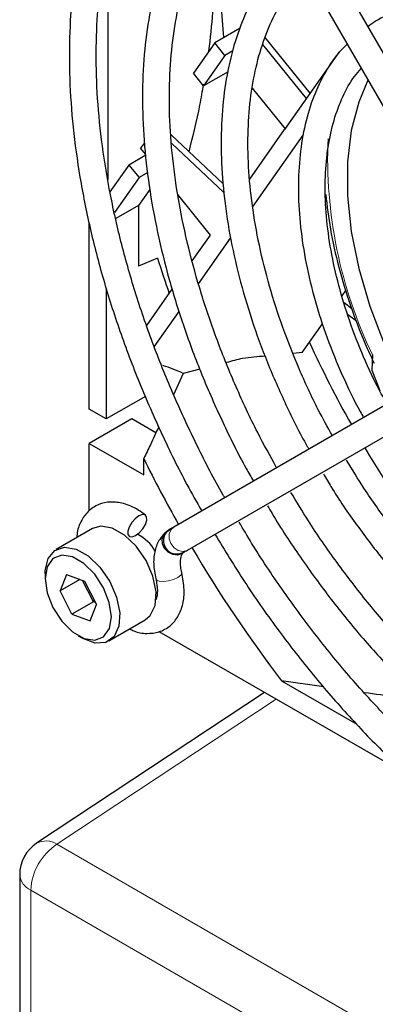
# Paper-space layout 'Blatt4' of a CAD drawing. Header units: millimetres. Extents: x 5 to 418, y 2 to 292.
# Tile 42 of 65: x 78 to 84, y 201 to 217. Entities that reach past the tile are written whole.
import ezdxf

# ---------------------------------------------------------------- set-up
doc = ezdxf.new("R2010")
doc.units = ezdxf.units.MM

psp = doc.layouts.new('Blatt4')

# ---------------------------------------------------------------- linework, layer by layer
at = {"color": 7, "linetype": 'Continuous', "lineweight": 25}
for p, q in [((86.046, 213.564), (81.03, 222.251)), ((80.645, 222.029), (85.661, 213.341)), ((79.633, 218.552), (79.633, 214.675)), ((81.826, 217.185), (81.403, 216.942)), ((81.403, 216.942), (81.05, 216.439)), ((81.572, 216.732), (81.403, 216.942)), ((82.922, 216.018), (82.201, 216.915)), ((82.982, 216.104), (82.237, 217.031)), ((81.701, 216.807), (81.572, 216.732)), ((83.463, 216.789), (82.56, 215.503)), ((81.572, 216.732), (81.218, 216.229)), ((81.218, 216.229), (81.05, 216.439)), ((81.622, 216.462), (81.218, 216.229)), ((82.025, 216.191), (82.568, 215.515)), ((81.983, 214.683), (82.56, 215.503)), ((80.237, 215.283), (80.174, 215.193)), ((80.678, 215.417), (81.543, 214.601)), ((80.689, 215.273), (81.553, 214.457)), ((82.03, 214.219), (82.866, 215.408)), ((80.259, 215.088), (80.174, 215.193)), ((80.26, 215.076), (79.977, 214.912)), ((79.977, 214.912), (79.667, 214.471)), ((79.977, 214.912), (80.149, 214.707)), ((80.292, 214.79), (80.149, 214.707)), ((80.149, 214.707), (79.741, 214.128)), ((80.327, 214.512), (80.137, 214.242)), ((81.331, 213.755), (80.793, 214.424)), ((80.137, 214.242), (79.764, 214.027)), ((80.137, 214.242), (80.137, 213.24)), ((79.323, 210.87), (79.323, 213.941)), ((81.03, 213.326), (81.331, 213.755)), ((81.135, 212.946), (81.666, 213.702)), ((80.454, 213.371), (80.137, 213.24)), ((79.606, 212.87), (79.606, 210.706)), ((80.276, 212.254), (80.698, 212.855)), ((83.512, 212.744), (83.576, 212.835)), ((83.672, 212.532), (83.545, 212.63)), ((80.4, 211.9), (80.813, 212.487)), ((83.751, 212.325), (83.602, 212.44)), ((82.853, 211.807), (83.189, 212.285)), ((85.742, 211.812), (80.726, 208.915)), ((82.853, 211.807), (82.701, 211.791)), ((84.016, 211.767), (84.004, 211.515)), ((81.156, 211.529), (80.88, 211.46)), ((84.004, 211.515), (84.135, 211.178)), ((80.88, 211.46), (80.721, 211.107)), ((80.949, 208.53), (85.964, 211.427)), ((80.253, 211.08), (79.606, 210.706)), ((79.606, 210.706), (79.323, 210.87)), ((80.031, 210.706), (79.323, 210.298)), ((80.428, 210.477), (80.031, 210.706)), ((79.323, 209.182), (79.323, 210.298)), ((79.323, 210.298), (80.225, 209.778)), ((80.225, 209.778), (80.225, 210.048)), ((79.376, 208.889), (78.775, 208.542)), ((80.651, 208.871), (80.58, 208.817)), ((80.613, 208.84), (80.665, 208.88)), ((80.616, 208.843), (80.656, 208.875)), ((80.879, 208.49), (80.872, 208.486)), ((80.877, 208.487), (80.883, 208.492)), ((80.885, 208.493), (80.879, 208.49)), ((80.885, 208.493), (80.898, 208.501)), ((78.594, 208.142), (78.594, 208.06)), ((78.945, 208.128), (78.84, 207.856)), ((78.945, 208.128), (79.246, 208.016)), ((79.168, 208.045), (78.84, 207.856)), ((79.391, 207.676), (79.21, 208.029)), ((79.246, 208.016), (79.443, 207.631)), ((79.037, 207.472), (78.84, 207.856)), ((79.391, 207.676), (79.037, 207.472)), ((79.339, 207.359), (79.443, 207.631)), ((79.391, 207.676), (79.408, 207.7)), ((79.428, 207.662), (79.391, 207.676)), ((79.037, 207.472), (79.339, 207.359)), ((79.65, 207.027), (80.251, 207.374)), ((79.142, 207.111), (79.212, 207.07)), ((84.615, 204.793), (80.482, 207.18)), ((82.51, 206.366), (83.754, 205.648)), ((83.207, 206.265), (82.51, 206.366)), ((82.226, 206.173), (78.451, 203.672)), ((78.171, 203.151), (78.171, 140.486))]:
    psp.add_line(p, q, dxfattribs=at)
at = {"color": 7, "linetype": 'Continuous', "lineweight": 18}
for p, q in [((82.419, 206.061), (78.788, 203.657)), ((78.788, 203.657), (121.553, 178.969)), ((121.119, 178.208), (78.354, 202.896)), ((78.354, 202.896), (78.354, 140.23))]:
    psp.add_line(p, q, dxfattribs=at)
at = {"color": 7, "linetype": 'Continuous', "lineweight": 25, "flags": 128}
for points in [[(83.941, 216.32), (83.787, 215.959), (83.664, 215.488), (83.602, 214.968), (83.602, 214.407), (83.664, 213.815), (83.787, 213.201), (83.969, 212.576), (84.208, 211.95), (84.498, 211.332), (84.595, 211.15)], [(80.145, 209.099), (80.083, 209.052), (80.026, 208.987), (79.983, 208.915), (79.961, 208.845), (79.963, 208.79), (79.988, 208.757), (80.033, 208.751), (80.091, 208.773), (80.153, 208.82), (80.21, 208.885), (80.253, 208.958), (80.275, 209.027), (80.274, 209.082), (80.249, 209.116), (80.204, 209.121), (80.145, 209.099)], [(79.705, 208.897), (79.513, 208.93), (79.376, 208.889)], [(80.251, 207.374), (80.335, 207.446), (80.415, 207.616), (80.43, 207.842), (80.377, 208.1), (80.264, 208.361), (80.102, 208.597), (79.909, 208.782), (79.705, 208.897)], [(80.875, 208.485), (80.853, 208.469), (80.784, 208.449), (80.706, 208.459), (80.631, 208.498), (80.571, 208.561), (80.535, 208.638), (80.529, 208.716), (80.553, 208.785), (80.58, 208.817)], [(78.594, 208.142), (78.595, 208.192), (78.643, 208.393), (78.753, 208.528), (78.912, 208.583), (79.104, 208.55)], [(79.046, 208.422), (78.867, 208.45), (78.722, 208.392), (78.627, 208.257), (78.594, 208.059), (78.627, 207.824), (78.722, 207.578), (78.868, 207.353), (79.047, 207.175), (79.238, 207.065), (79.416, 207.038), (79.562, 207.095), (79.657, 207.231), (79.69, 207.428), (79.656, 207.664), (79.561, 207.909), (79.415, 208.134), (79.236, 208.312), (79.046, 208.422)], [(79.104, 208.55), (79.308, 208.435), (79.501, 208.25), (79.663, 208.014), (79.776, 207.753), (79.828, 207.495), (79.814, 207.269), (79.734, 207.099), (79.598, 207.003), (79.419, 206.992), (79.219, 207.066), (79.212, 207.07)], [(80.872, 208.486), (80.794, 208.464), (80.74, 208.467)]]:
    psp.add_lwpolyline(points, dxfattribs=at)
at = {"color": 7, "linetype": 'Continuous', "lineweight": 18, "flags": 128}
for points in [[(80.949, 208.53), (80.943, 208.527), (80.874, 208.51), (80.798, 208.525), (80.729, 208.571), (80.677, 208.639), (80.649, 208.72), (80.649, 208.802), (80.678, 208.871), (80.726, 208.915)], [(80.857, 208.16), (80.857, 208.152), (80.839, 208.116), (80.79, 208.079)], [(80.79, 208.079), (80.718, 208.047), (80.635, 208.024), (80.552, 208.014), (80.483, 208.019), (80.438, 208.038), (80.424, 208.058)]]:
    psp.add_lwpolyline(points, dxfattribs=at)
at = {"color": 7, "linetype": 'Continuous', "lineweight": 25}
for centre, radius, start, end in [((91.704, 218.049), 10.206, 172.8476, 185.7525), ((97.567, 218.719), 17.929, 197.3548, 199.3306), ((100.097, 219.85), 18.85, 204.6936, 209.3421), ((99.966, 219.752), 18.687, 210.6403, 218.3096), ((100.464, 220.056), 22.578, 206.312, 209.4395), ((79.814, 208.173), 0.693, 29.5383, 63.6046), ((80.775, 208.687), 0.222, 209.5849, 298.0105), ((100.22, 219.898), 22.288, 210.5367, 217.3833), ((78.796, 203.151), 0.625, 123.5211, 180)]:
    psp.add_arc(centre, radius, start, end, dxfattribs=at)
at = {"color": 7, "linetype": 'Continuous', "lineweight": 18}
for centre, radius, start, end in [((90.803, 215.029), 7.53, 177.5142, 205.6706), ((78.607, 203.382), 0.329, 56.5471, 118.2796), ((79.316, 202.851), 0.963, 123.2297, 177.3477), ((78.472, 203.173), 0.301, 184.2707, 247.0494)]:
    psp.add_arc(centre, radius, start, end, dxfattribs=at)
at = {"color": 7, "linetype": 'Continuous', "lineweight": 25}
psp.add_ellipse((78.858, 200.167), major_axis=(1.399, 11.48), ratio=0.402531, start_param=6.144995, end_param=6.220755, dxfattribs=at)
for points, knots in [([(92.514, 215.723), (92.472, 215.797), (92.274, 216.143), (91.881, 216.737), (91.341, 217.495), (90.766, 218.214), (90.165, 218.893), (89.542, 219.524), (88.9, 220.105), (88.243, 220.63), (87.578, 221.096), (86.907, 221.5), (86.236, 221.839), (85.568, 222.109), (84.91, 222.309), (84.265, 222.437), (83.639, 222.491), (83.036, 222.472), (82.462, 222.38), (81.922, 222.211), (81.521, 222.037), (81.316, 221.897), (81.263, 221.861)], [0, 0, 0, 0, 0.014731, 0.068506, 0.122286, 0.176074, 0.229877, 0.283697, 0.337539, 0.391407, 0.445303, 0.499226, 0.553173, 0.607132, 0.661076, 0.714965, 0.768749, 0.822366, 0.875759, 0.928905, 0.98183, 1, 1, 1, 1]), ([(81.478, 221.475), (81.503, 221.493), (81.668, 221.612), (82.014, 221.768), (82.515, 221.935), (83.052, 222.026), (83.617, 222.047), (84.207, 221.996), (84.817, 221.874), (85.442, 221.682), (86.079, 221.421), (86.723, 221.094), (87.369, 220.702), (88.012, 220.247), (88.648, 219.734), (89.272, 219.166), (89.88, 218.547), (90.465, 217.881), (91.026, 217.174), (91.553, 216.429), (91.922, 215.868), (92.102, 215.551), (92.13, 215.501)], [0, 0, 0, 0, 0.009634, 0.064983, 0.120373, 0.175583, 0.230512, 0.285158, 0.339576, 0.393841, 0.448017, 0.502152, 0.556278, 0.610407, 0.664552, 0.718719, 0.772908, 0.827117, 0.881343, 0.935582, 0.98983, 1, 1, 1, 1]), ([(80.891, 221.602), (80.772, 221.502), (80.509, 221.283), (80.158, 220.868), (79.83, 220.376), (79.555, 219.824), (79.331, 219.218), (79.162, 218.563), (79.048, 217.863), (78.991, 217.123), (78.991, 216.348), (79.047, 215.545), (79.16, 214.719), (79.328, 213.876), (79.549, 213.022), (79.823, 212.163), (80.147, 211.304), (80.52, 210.454), (80.867, 209.743), (81.104, 209.326), (81.187, 209.181)], [0, 0, 0, 0, 0.047495, 0.104245, 0.16119, 0.21838, 0.275808, 0.333427, 0.391178, 0.449004, 0.506865, 0.564727, 0.622576, 0.680405, 0.738212, 0.795999, 0.853768, 0.911525, 0.969272, 1, 1, 1, 1]), ([(81.568, 209.401), (81.56, 209.415), (81.395, 209.692), (81.111, 210.254), (80.722, 211.082), (80.384, 211.92), (80.093, 212.761), (79.853, 213.597), (79.666, 214.424), (79.532, 215.234), (79.453, 216.022), (79.429, 216.781), (79.46, 217.506), (79.545, 218.192), (79.683, 218.834), (79.874, 219.427), (80.114, 219.968), (80.404, 220.451), (80.734, 220.875), (80.989, 221.103), (81.114, 221.216)], [0, 0, 0, 0, 0.002984, 0.061786, 0.120582, 0.179367, 0.238136, 0.296885, 0.355608, 0.414301, 0.472963, 0.531593, 0.590196, 0.648783, 0.707371, 0.765991, 0.824695, 0.883552, 0.942649, 1, 1, 1, 1]), ([(91.656, 215.227), (91.584, 215.349), (91.367, 215.721), (90.963, 216.312), (90.452, 216.995), (89.91, 217.638), (89.344, 218.237), (88.757, 218.785), (88.155, 219.28), (87.543, 219.716), (86.924, 220.09), (86.305, 220.399), (85.69, 220.639), (85.085, 220.808), (84.494, 220.904), (83.924, 220.927), (83.379, 220.875), (82.867, 220.748), (82.442, 220.582), (82.206, 220.431), (82.115, 220.372)], [0, 0, 0, 0, 0.028797, 0.087256, 0.145724, 0.204207, 0.262713, 0.321248, 0.379817, 0.438425, 0.497073, 0.555754, 0.614452, 0.673122, 0.731704, 0.790112, 0.848255, 0.906065, 0.963545, 1, 1, 1, 1]), ([(82.338, 219.986), (82.399, 220.029), (82.592, 220.16), (82.957, 220.309), (83.429, 220.433), (83.934, 220.482), (84.465, 220.46), (85.018, 220.367), (85.587, 220.204), (86.169, 219.972), (86.758, 219.674), (87.35, 219.311), (87.938, 218.886), (88.518, 218.403), (89.085, 217.866), (89.634, 217.279), (90.159, 216.649), (90.654, 215.978), (91.027, 215.428), (91.22, 215.094), (91.271, 215.005)], [0, 0, 0, 0, 0.02852, 0.0891, 0.149632, 0.209829, 0.269607, 0.329023, 0.388188, 0.44721, 0.506166, 0.565107, 0.624053, 0.683023, 0.742023, 0.801053, 0.86011, 0.919188, 0.978282, 1, 1, 1, 1]), ([(81.75, 220.103), (81.686, 220.051), (81.489, 219.893), (81.206, 219.557), (80.903, 219.104), (80.653, 218.591), (80.456, 218.024), (80.313, 217.409), (80.226, 216.75), (80.196, 216.054), (80.223, 215.326), (80.307, 214.573), (80.446, 213.801), (80.64, 213.016), (80.886, 212.225), (81.182, 211.435), (81.529, 210.653), (81.818, 210.064), (82.003, 209.745), (82.043, 209.676)], [0, 0, 0, 0, 0.029722, 0.092093, 0.154716, 0.217677, 0.280969, 0.344522, 0.408244, 0.472057, 0.535902, 0.599737, 0.663546, 0.727326, 0.791077, 0.854804, 0.918512, 0.982207, 1, 1, 1, 1]), ([(82.428, 209.898), (82.321, 210.091), (82.078, 210.531), (81.75, 211.237), (81.437, 212.005), (81.174, 212.776), (80.962, 213.541), (80.803, 214.295), (80.697, 215.031), (80.646, 215.741), (80.65, 216.421), (80.709, 217.063), (80.82, 217.662), (80.984, 218.213), (81.198, 218.713), (81.462, 219.154), (81.723, 219.491), (81.911, 219.655), (81.981, 219.715)], [0, 0, 0, 0, 0.051093, 0.116235, 0.181362, 0.246465, 0.311538, 0.376574, 0.441565, 0.50651, 0.57141, 0.636277, 0.701135, 0.766017, 0.830996, 0.896176, 0.961688, 1, 1, 1, 1]), ([(90.738, 214.697), (90.724, 214.721), (90.583, 214.971), (90.278, 215.422), (89.824, 216.041), (89.337, 216.618), (88.827, 217.151), (88.296, 217.634), (87.751, 218.062), (87.197, 218.429), (86.64, 218.733), (86.084, 218.969), (85.536, 219.134), (85.001, 219.227), (84.486, 219.244), (83.997, 219.189), (83.543, 219.054), (83.221, 218.915), (83.065, 218.801), (83.035, 218.778)], [0, 0, 0, 0, 0.00708, 0.072309, 0.137549, 0.202811, 0.268109, 0.333452, 0.398851, 0.464313, 0.529834, 0.595399, 0.660948, 0.726383, 0.791566, 0.856341, 0.920604, 0.984387, 1, 1, 1, 1]), ([(81.306, 216.804), (81.355, 217.233), (81.439, 217.981), (81.364, 218.636), (81.332, 218.915)], [0, 0, 0, 0, 0.574404, 1, 1, 1, 1]), ([(83.257, 218.394), (83.28, 218.411), (83.414, 218.514), (83.699, 218.637), (84.111, 218.758), (84.56, 218.801), (85.034, 218.775), (85.53, 218.677), (86.04, 218.51), (86.562, 218.275), (87.088, 217.974), (87.613, 217.611), (88.132, 217.189), (88.638, 216.712), (89.126, 216.186), (89.589, 215.616), (90.003, 215.045), (90.243, 214.652), (90.352, 214.474)], [0, 0, 0, 0, 0.013675, 0.08174, 0.149943, 0.217659, 0.284703, 0.351184, 0.417305, 0.483246, 0.549126, 0.614999, 0.680902, 0.74685, 0.812845, 0.878881, 0.944949, 1, 1, 1, 1]), ([(82.68, 218.504), (82.591, 218.421), (82.388, 218.229), (82.128, 217.857), (81.893, 217.407), (81.711, 216.9), (81.584, 216.345), (81.514, 215.747), (81.501, 215.113), (81.544, 214.449), (81.644, 213.763), (81.799, 213.061), (82.008, 212.352), (82.267, 211.642), (82.578, 210.94), (82.812, 210.459), (82.953, 210.221), (82.962, 210.206)], [0, 0, 0, 0, 0.0553472, 0.126175, 0.1974843, 0.2693173, 0.3415774, 0.4141137, 0.4867886, 0.5595018, 0.632191, 0.7048379, 0.7774394, 0.8500009, 0.9225318, 0.9950439, 1, 1, 1, 1]), ([(83.35, 210.43), (83.271, 210.573), (83.07, 210.934), (82.795, 211.535), (82.523, 212.221), (82.302, 212.907), (82.133, 213.586), (82.016, 214.25), (81.954, 214.891), (81.947, 215.503), (81.994, 216.077), (82.094, 216.608), (82.245, 217.092), (82.446, 217.519), (82.666, 217.863), (82.837, 218.035), (82.909, 218.108)], [0, 0, 0, 0, 0.04851, 0.123435, 0.198335, 0.273195, 0.348001, 0.42274, 0.497405, 0.571994, 0.646522, 0.721027, 0.795565, 0.870264, 0.945323, 1, 1, 1, 1]), ([(89.834, 214.175), (89.714, 214.365), (89.472, 214.746), (89.065, 215.277), (88.632, 215.769), (88.176, 216.214), (87.703, 216.605), (87.219, 216.938), (86.729, 217.207), (86.241, 217.408), (85.761, 217.538), (85.295, 217.593), (84.851, 217.574), (84.44, 217.475), (84.134, 217.351), (83.983, 217.239), (83.941, 217.208)], [0, 0, 0, 0, 0.074868, 0.149764, 0.224705, 0.299713, 0.374812, 0.450017, 0.525331, 0.600728, 0.676088, 0.751203, 0.825784, 0.899563, 0.972488, 1, 1, 1, 1]), ([(83.596, 216.918), (83.545, 216.869), (83.397, 216.722), (83.202, 216.413), (83.012, 216.001), (82.878, 215.533), (82.8, 215.021), (82.779, 214.471), (82.815, 213.89), (82.908, 213.288), (83.056, 212.672), (83.256, 212.05), (83.51, 211.434), (83.717, 210.991), (83.849, 210.763), (83.869, 210.73)], [0, 0, 0, 0, 0.042664, 0.126207, 0.210589, 0.295847, 0.381751, 0.46801, 0.554396, 0.640751, 0.727035, 0.813243, 0.899387, 0.98549, 1, 1, 1, 1]), ([(84.256, 210.953), (84.193, 211.067), (84.025, 211.371), (83.8, 211.883), (83.58, 212.477), (83.412, 213.068), (83.296, 213.647), (83.234, 214.204), (83.227, 214.731), (83.273, 215.22), (83.37, 215.665), (83.519, 216.055), (83.673, 216.341), (83.791, 216.472), (83.829, 216.514)], [0, 0, 0, 0, 0.054217, 0.144883, 0.235494, 0.326021, 0.416433, 0.506708, 0.596838, 0.686847, 0.776813, 0.866871, 0.957335, 1, 1, 1, 1]), ([(80.976, 215.136), (81.042, 215.394), (81.139, 215.772), (81.199, 216.14), (81.219, 216.257)], [0, 0, 0, 0, 0.682647, 1, 1, 1, 1]), ([(83.24, 214.425), (83.263, 214.235), (83.31, 213.842), (83.45, 213.224), (83.644, 212.588), (83.843, 212.053), (83.992, 211.738), (84.043, 211.63)], [0, 0, 0, 0, 0.210686, 0.435481, 0.660107, 0.884585, 1, 1, 1, 1]), ([(82.238, 211.744), (82.113, 211.737), (81.894, 211.724), (81.684, 211.664), (81.594, 211.639)], [0, 0, 0, 0, 0.57398, 1, 1, 1, 1]), ([(80.474, 210.575), (80.428, 210.476), (80.347, 210.3), (80.262, 210.125), (80.225, 210.048)], [0, 0, 0, 0, 0.561153, 1, 1, 1, 1]), ([(87.072, 206.411), (86.981, 206.466), (86.714, 206.625), (86.272, 206.936), (85.754, 207.362), (85.249, 207.842), (84.763, 208.371), (84.302, 208.945), (83.905, 209.496), (83.681, 209.866), (83.586, 210.021)], [0, 0, 0, 0, 0.0721702, 0.2098749, 0.347705, 0.4856306, 0.623654, 0.7617625, 0.8999354, 1, 1, 1, 1]), ([(83.202, 209.799), (83.243, 209.727), (83.415, 209.431), (83.755, 208.939), (84.218, 208.33), (84.711, 207.763), (85.227, 207.241), (85.761, 206.773), (86.304, 206.36), (86.67, 206.136), (86.85, 206.026)], [0, 0, 0, 0, 0.044045, 0.180912, 0.317808, 0.454758, 0.591787, 0.728919, 0.866171, 1, 1, 1, 1]), ([(87.072, 204.907), (86.969, 204.969), (86.669, 205.147), (86.173, 205.49), (85.589, 205.954), (85.018, 206.474), (84.463, 207.045), (83.929, 207.662), (83.424, 208.321), (82.999, 208.931), (82.76, 209.331), (82.665, 209.489)], [0, 0, 0, 0, 0.064024, 0.186081, 0.308221, 0.430421, 0.552685, 0.675007, 0.797377, 0.919782, 1, 1, 1, 1]), ([(80.255, 209.111), (80.215, 209.141), (80.098, 209.226), (79.902, 209.311), (79.679, 209.34), (79.473, 209.297), (79.297, 209.182), (79.179, 209.007), (79.122, 208.856), (79.12, 208.76), (79.119, 208.741)], [0, 0, 0, 0, 0.08778, 0.255108, 0.399643, 0.536373, 0.682627, 0.822799, 0.965714, 1, 1, 1, 1]), ([(82.279, 209.266), (82.304, 209.223), (82.471, 208.929), (82.819, 208.409), (83.32, 207.715), (83.855, 207.06), (84.414, 206.449), (84.996, 205.885), (85.594, 205.375), (86.213, 204.911), (86.635, 204.654), (86.85, 204.522)], [0, 0, 0, 0, 0.021098, 0.142595, 0.264106, 0.385645, 0.507226, 0.628864, 0.750571, 0.872356, 1, 1, 1, 1]), ([(80.726, 208.915), (80.713, 208.907), (80.687, 208.893), (80.67, 208.883), (80.665, 208.88), (80.663, 208.879), (80.663, 208.879), (80.662, 208.878), (80.661, 208.878), (80.659, 208.876), (80.654, 208.873), (80.635, 208.861), (80.603, 208.832), (80.569, 208.78), (80.55, 208.711), (80.552, 208.64), (80.573, 208.598), (80.583, 208.578)], [0, 0, 0, 0, 0.154334, 0.289362, 0.356972, 0.390802, 0.407784, 0.41148, 0.413613, 0.416573, 0.426791, 0.443535, 0.52951, 0.645097, 0.759929, 0.888846, 1, 1, 1, 1]), ([(87.072, 203.507), (86.96, 203.574), (86.632, 203.769), (86.089, 204.139), (85.451, 204.635), (84.823, 205.188), (84.211, 205.794), (83.619, 206.447), (83.051, 207.143), (82.514, 207.878), (82.098, 208.498), (81.876, 208.879), (81.808, 208.994)], [0, 0, 0, 0, 0.058486, 0.169928, 0.281429, 0.392972, 0.50456, 0.616192, 0.727861, 0.83956, 0.951279, 1, 1, 1, 1]), ([(80.577, 208.814), (80.546, 208.781), (80.472, 208.699), (80.405, 208.526), (80.379, 208.305), (80.409, 208.142), (80.424, 208.058)], [0, 0, 0, 0, 0.180053, 0.438589, 0.711251, 1, 1, 1, 1]), ([(81.404, 208.794), (81.567, 208.528), (81.893, 207.995), (82.428, 207.232), (82.993, 206.501), (83.587, 205.811), (84.205, 205.166), (84.842, 204.57), (85.494, 204.03), (86.165, 203.538), (86.619, 203.262), (86.85, 203.122)], [0, 0, 0, 0, 0.110043, 0.220712, 0.331397, 0.442107, 0.552852, 0.66364, 0.774479, 0.885374, 1, 1, 1, 1]), ([(80.856, 208.162), (80.85, 208.192), (80.832, 208.28), (80.835, 208.402), (80.863, 208.472), (80.876, 208.484), (80.88, 208.489)], [0, 0, 0, 0, 0.172668, 0.498132, 0.815255, 1, 1, 1, 1]), ([(80.879, 208.49), (80.886, 208.494), (80.896, 208.5), (80.899, 208.501), (80.899, 208.502), (80.899, 208.502)], [0, 0, 0, 0, 0.714979, 0.920481, 1, 1, 1, 1]), ([(80.886, 208.494), (80.886, 208.494), (80.887, 208.495), (80.897, 208.501), (80.928, 208.519), (80.949, 208.53)], [0, 0, 0, 0, 0.059048, 0.375503, 1, 1, 1, 1]), ([(79.996, 207.227), (80.018, 207.215), (80.109, 207.165), (80.275, 207.143), (80.487, 207.166), (80.673, 207.269), (80.807, 207.434), (80.882, 207.639), (80.907, 207.883), (80.874, 208.066), (80.856, 208.162)], [0, 0, 0, 0, 0.04179, 0.178033, 0.305962, 0.443918, 0.57463, 0.705792, 0.845665, 1, 1, 1, 1]), ([(80.424, 208.058), (80.432, 208.023), (80.453, 207.921), (80.454, 207.787), (80.434, 207.729), (80.426, 207.706)], [0, 0, 0, 0, 0.239381, 0.697196, 1, 1, 1, 1]), ([(84.906, 205.983), (84.742, 206.022), (84.41, 206.1), (84.06, 206.144), (83.883, 206.167)], [0, 0, 0, 0, 0.494444, 1, 1, 1, 1])]:
    psp.add_open_spline(points, degree=3, knots=knots, dxfattribs=at)

doc.saveas('drawing.dxf')
